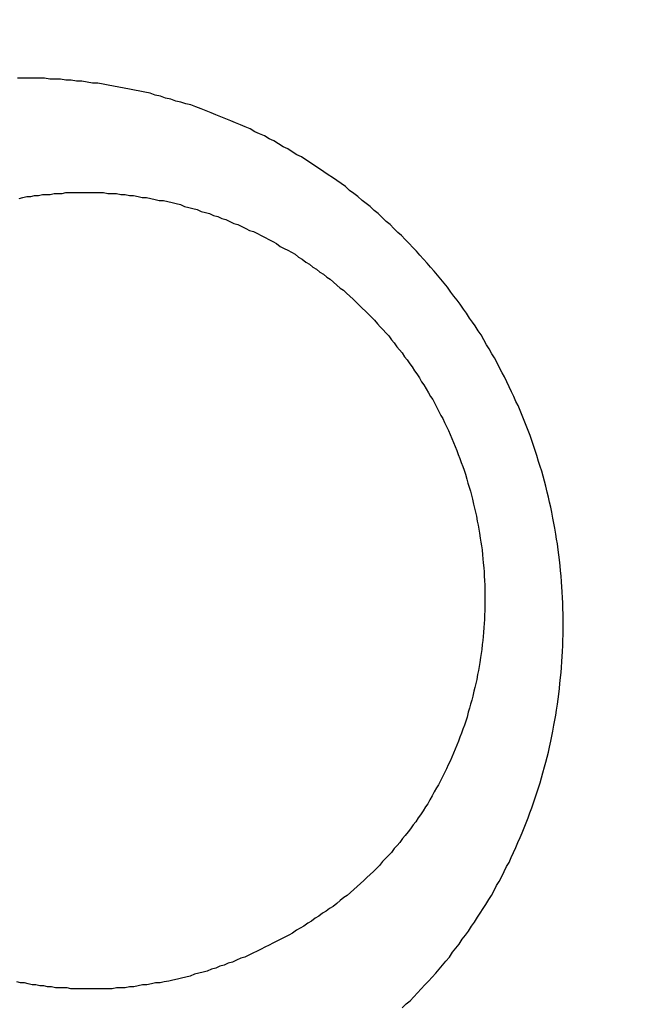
# Model space of a CAD drawing. Header units: millimetres. Extents: x -604189 to 881711, y -381903 to -7297.
# Tile 199 of 256: x -587970 to -587964, y -164948 to -164938. Entities that reach past the tile are written whole.
import ezdxf

# ---------------------------------------------------------------- set-up
doc = ezdxf.new("R2010")
doc.units = ezdxf.units.MM
doc.header["$LTSCALE"] = 100
doc.linetypes.add('0.5_0.5', pattern=[1, 0.5, -0.5])
doc.linetypes.add('ACAD_ISO04W100', pattern=[30.5, 24, -3, 0.5, -3])
doc.layers.get('Defpoints').update_dxf_attribs({"color": 30})
doc.layers.add('OPIS', color=7, linetype='Continuous')
doc.layers.add('strop osie', color=80, linetype='ACAD_ISO04W100', lineweight=5)
doc.styles.get("Standard").update_dxf_attribs({"font": 'romans.shx', "width": 0.5})
doc.dimstyles.new('1 50', dxfattribs={"dimtxt": 150, "dimasz": 80, "dimexe": 1, "dimexo": 1, "dimgap": 20, "dimtad": 1, "dimdec": 0, "dimlfac": 0.1, "dimtxsty": 'Standard', "dimblk": 'ARCHTICK', "dimcen": 200, "dimclrd": 2, "dimadec": 1, "dimazin": 0, "dimtfac": 1, "dimtdec": 0, "dimtmove": 0, "dimatfit": 3, "dimldrblk": 'ARCHTICK', "dimfxl": 120, "dimfxlon": 1, "dimtfill": 1, "dimarcsym": 0})

# ---------------------------------------------------------------- blocks, each defined once
blk = doc.blocks.new('_ArchTick')
at = {"layer": 'strop osie', "color": 0, "const_width": 0.15}
blk.add_lwpolyline([(-0.5, -0.5), (0.5, 0.5)], dxfattribs=at)
blk = doc.blocks.new('*D3294')
at = {"layer": 'Defpoints', "color": 0, "linetype": 'ByBlock', "lineweight": 5, "transparency": 16777216}
for p in [(-595783.1257, -159420.3032), (-593748.9238, -159420.3032), (-552118.9353, -179940.3025)]:
    blk.add_point(p, dxfattribs=at)
at = {"layer": 'OPIS', "color": 0, "linetype": 'Continuous', "lineweight": -2, "transparency": 16777216}
for p, q in [((-595723.1257, -159420.3032), (-595784.1257, -159420.3032)), ((-595723.1257, -179940.3025), (-595784.1257, -179940.3025))]:
    blk.add_line(p, q, dxfattribs=at)
at = {"layer": 'OPIS', "color": 2, "lineweight": -2, "transparency": 16777216}
blk.add_line((-595783.1257, -179940.3025), (-595783.1257, -159420.3032), dxfattribs=at)
at = {"layer": 'OPIS', "color": 2, "linetype": 'ByBlock', "lineweight": -2, "transparency": 16777216, "xscale": 80, "yscale": 80, "zscale": 80}
for p, rotation in [((-595783.1257, -159420.3032), 90), ((-595783.1257, -179940.3025), 270)]:
    blk.add_blockref('_ArchTick', p, dxfattribs=dict(at, rotation=rotation))
at = {"layer": 'OPIS', "color": 0, "linetype": 'ByBlock', "lineweight": 13, "transparency": 16777216, "insert": (-595878.1257, -169680.3029), "char_height": 150, "attachment_point": 5, "rotation": 90, "bg_fill": 3, "box_fill_scale": 1.1, "bg_fill_color": 256, "bg_fill_true_color": 13158600, "bg_fill_transparency": 0}
blk.add_mtext('2052', dxfattribs=at)

msp = doc.modelspace()

# ---------------------------------------------------------------- hatches: boundary and pattern name
at = {"layer": 'OPIS', "linetype": 'ByBlock', "lineweight": 15}
h = msp.add_hatch(dxfattribs=at)
h.set_pattern_fill('ANSI37', color=0, scale=80, angle=45)
h.set_pattern_definition([(90, (-306927.96, 32475.8), (-254, 0), []), (180, (-306927.96, 32475.8), (-3e-14, -254), [])])
edge = h.paths.add_edge_path()
edge.add_arc((-587934.0864, -167378.9311), 50, 0, 90)
edge.add_line((-587934.0864, -167328.9311), (-588139.086, -167328.9296))
edge.add_arc((-588139.0864, -167378.9296), 50, 89.99957, 180)
edge.add_line((-588189.0864, -167378.9296), (-588189.0864, -167822.9296))
edge.add_arc((-588139.0864, -167822.9296), 50, 180, 270)
edge.add_line((-588139.0864, -167872.9296), (-587934.0852, -167872.9311))
edge.add_arc((-587934.0864, -167822.9311), 50, 270.00137, 360)
edge.add_line((-587884.0864, -167822.9311), (-587884.0864, -167378.9311))
edge = h.paths.add_edge_path()
edge.add_arc((-587934.0864, -167378.9311), 50, 0, 90)
edge.add_line((-587934.0864, -167328.9311), (-588139.086, -167328.9296))
edge.add_arc((-588139.0864, -167378.9296), 50, 89.99957, 180)
edge.add_line((-588189.0864, -167378.9296), (-588189.0864, -167822.9296))
edge.add_arc((-588139.0864, -167822.9296), 50, 180, 270)
edge.add_line((-588139.0864, -167872.9296), (-587934.0852, -167872.9311))
edge.add_arc((-587934.0864, -167822.9311), 50, 270.00137, 360)
edge.add_line((-587884.0864, -167822.9311), (-587884.0864, -167378.9311))
edge = h.paths.add_edge_path()
edge.add_line((-588244.0869, -167300.9296), (-587769.0864, -167300.9296))
edge.add_line((-587769.0864, -167300.9296), (-587769.0864, -167900.9296))
edge.add_line((-587769.0864, -167900.9296), (-588243.7893, -167900.9296))
edge.add_arc((-588244.0864, -167892.9351), 8, 180, 272.12845, ccw=False)
edge.add_line((-588252.0864, -167892.9351), (-588252.0864, -167308.9296))
edge.add_arc((-588244.0864, -167308.9296), 8, 90.0036, 180, ccw=False)
h.paths.add_polyline_path([(-589864.9316, -164217.8287), (-589865.0038, -164223.0917), (-589865.0785, -164228.3546), (-589865.1557, -164233.6175), (-589865.2354, -164238.8803), (-589865.3175, -164244.1431), (-589865.4022, -164249.4059), (-589865.4893, -164254.6686), (-589865.5789, -164259.9313), (-589865.671, -164265.194), (-589865.7656, -164270.4566), (-589865.8627, -164275.7191), (-589865.9623, -164280.9816), (-589866.0644, -164286.2441), (-589866.169, -164291.5065), (-589866.2762, -164296.7688), (-589866.3859, -164302.0311), (-589866.4981, -164307.2933), (-589866.6129, -164312.5555), (-589866.7302, -164317.8177), (-589866.85, -164323.0798), (-589866.9724, -164328.3418), (-589867.0974, -164333.6037), (-589867.2249, -164338.8656), (-589867.355, -164344.1275), (-589867.4875, -164349.3892), (-589867.6227, -164354.6509), (-589867.7604, -164359.9126), (-589867.9006, -164365.1742), (-589868.0434, -164370.4357), (-589868.1887, -164375.6971), (-589868.3365, -164380.9585), (-589868.4869, -164386.2198), (-589868.6399, -164391.481), (-589868.7954, -164396.7421), (-589868.9534, -164402.0032), (-590219.4894, -164402.0032), (-590219.6636, -164396.1979), (-590219.8347, -164390.3925), (-590220.0026, -164384.587), (-590220.1675, -164378.7814), (-590220.3293, -164372.9757), (-590220.4879, -164367.1699), (-590220.6435, -164361.3641), (-590220.7959, -164355.5582), (-590220.9453, -164349.7522), (-590221.0915, -164343.9461), (-590221.2347, -164338.1399), (-590221.3748, -164332.3337), (-590221.5118, -164326.5273), (-590221.6457, -164320.721), (-590221.7766, -164314.9145), (-590221.9043, -164309.108), (-590222.029, -164303.3014), (-590222.1506, -164297.4947), (-590222.2692, -164291.688), (-590222.3847, -164285.8812), (-590222.4971, -164280.0744), (-590222.6065, -164274.2675), (-590222.7128, -164268.4605), (-590222.8161, -164262.6535), (-590222.9163, -164256.8464), (-590223.0136, -164251.0393), (-590223.1077, -164245.2321), (-590223.1989, -164239.4249), (-590223.287, -164233.6176), (-590223.3721, -164227.8103), (-590223.4542, -164222.003), (-590223.5331, -164216.1956), (-590223.609, -164210.3881), (-590223.6817, -164204.5806), (-590223.7513, -164198.7731), (-590223.8177, -164192.9656), (-590223.8809, -164187.158), (-590223.9408, -164181.3503), (-590223.9974, -164175.5427), (-590224.0508, -164169.735), (-590224.1008, -164163.9273), (-590224.1474, -164158.1196), (-590224.1907, -164152.3118), (-590224.2305, -164146.504), (-590224.2671, -164140.6962), (-590224.3008, -164134.8884), (-590224.3319, -164129.0805), (-590224.3607, -164123.2727), (-590224.3876, -164117.4648), (-590224.413, -164111.6569), (-590224.4371, -164105.849), (-590224.4589, -164100.0411), (-590224.4746, -164094.2332), (-590224.4803, -164088.4252), (-590224.4721, -164082.6173), (-590224.4477, -164076.8094), (-590224.4062, -164071.0017), (-590224.3468, -164065.194), (-590224.2686, -164059.3867), (-590224.1711, -164053.5796), (-590224.054, -164047.7729), (-590223.9169, -164041.9666), (-590223.7592, -164036.1608), (-590223.5807, -164030.3556), (-590223.3809, -164024.551), (-590223.1593, -164018.7472), (-590222.9139, -164012.9442), (-590222.642, -164007.1426), (-590222.3412, -164001.3424), (-590222.0087, -163995.5441), (-590221.642, -163989.7479), (-590221.2384, -163983.9541), (-590220.7951, -163978.1631), (-590220.3044, -163972.3759), (-590219.7535, -163966.5944), (-590219.1294, -163960.8204), (-590218.4187, -163955.0562), (-590217.6048, -163949.3057), (-590216.6699, -163943.5738), (-590215.5962, -163937.8652), (-590214.3625, -163932.1882), (-590212.9406, -163926.5572), (-590211.3018, -163920.9875), (-590209.4165, -163915.4954), (-590207.2456, -163910.1095), (-590204.7439, -163904.869), (-590201.8691, -163899.824), (-590198.5823, -163895.0359), (-590194.8507, -163890.5913), (-590190.6711, -163886.5628), (-590186.1051, -163882.9766), (-590181.2236, -163879.8331), (-590176.0967, -163877.1059), (-590170.7845, -163874.761), (-590165.3362, -163872.7595), (-590159.7845, -163871.0636), (-590154.1537, -163869.636), (-590148.4678, -163868.4399), (-590142.7468, -163867.4397), (-590137, -163866.6034), (-590131.2346, -163865.8996), (-590125.4578, -163865.2975), (-590119.6738, -163864.7779), (-590113.8835, -163864.3337), (-590108.0882, -163863.9584), (-590102.2886, -163863.6459), (-590096.4857, -163863.3903), (-590090.6807, -163863.1856), (-590084.8745, -163863.026), (-590079.0676, -163862.9058), (-590073.2605, -163862.8192), (-590067.4529, -163862.7609), (-590061.6452, -163862.7252), (-590055.8373, -163862.7066), (-590050.0293, -163862.6995), (-590044.2214, -163862.6984), (-590038.9579, -163862.6992), (-590033.6943, -163862.7043), (-590028.4307, -163862.718), (-590023.1672, -163862.7444), (-590017.904, -163862.7879), (-590012.6411, -163862.8525), (-590007.3786, -163862.9424), (-590002.1167, -163863.062), (-589996.8556, -163863.2153), (-589991.5956, -163863.4066), (-589986.3374, -163863.6398), (-589981.0814, -163863.9191), (-589975.8282, -163864.2488), (-589970.5789, -163864.6335), (-589965.3343, -163865.0781), (-589960.0956, -163865.5875), (-589954.8645, -163866.1697), (-589949.6449, -163866.8465), (-589944.4421, -163867.642), (-589939.2627, -163868.5778), (-589934.1152, -163869.6762), (-589929.0126, -163870.9654), (-589923.9705, -163872.4743), (-589919.0093, -163874.2299), (-589914.153, -163876.2589), (-589909.4357, -163878.5906), (-589904.8962, -163881.2529), (-589900.5848, -163884.2684), (-589896.5542, -163887.6518), (-589892.8573, -163891.3941), (-589889.5341, -163895.4714), (-589886.5739, -163899.8236), (-589883.9521, -163904.3865), (-589881.6399, -163909.1142), (-589879.6062, -163913.9678), (-589877.8173, -163918.9178), (-589876.2409, -163923.9391), (-589874.8539, -163929.0163), (-589873.6357, -163934.1365), (-589872.5642, -163939.2896), (-589871.6186, -163944.4668), (-589870.7843, -163949.6633), (-589870.0481, -163954.8752), (-589869.397, -163960.0986), (-589868.8185, -163965.3302), (-589868.3025, -163970.5682), (-589867.8397, -163975.8113), (-589867.4206, -163981.0581), (-589867.037, -163986.3075), (-589866.6852, -163991.5592), (-589866.3628, -163996.8127), (-589866.0674, -164002.0678), (-589865.7965, -164007.3242), (-589865.5485, -164012.5818), (-589865.3221, -164017.8404), (-589865.1158, -164023.0998), (-589864.9283, -164028.3599), (-589864.7589, -164033.6206), (-589864.607, -164038.8818), (-589864.4722, -164044.1436), (-589864.354, -164049.4057), (-589864.252, -164054.6681), (-589864.1661, -164059.9308), (-589864.0959, -164065.1938), (-589864.0413, -164070.457), (-589864.0015, -164075.7203), (-589863.9758, -164080.9836), (-589863.9637, -164086.2471), (-589863.964, -164091.5105), (-589863.974, -164096.7739), (-589863.9909, -164102.0373), (-589864.0116, -164107.3008), (-589864.0336, -164112.5642), (-589864.0567, -164117.8276), (-589864.0812, -164123.091), (-589864.1071, -164128.3543), (-589864.1349, -164133.6177), (-589864.1648, -164138.8811), (-589864.197, -164144.1444), (-589864.2318, -164149.4077), (-589864.2693, -164154.671), (-589864.3096, -164159.9343), (-589864.3527, -164165.1975), (-589864.3986, -164170.4608), (-589864.4472, -164175.724), (-589864.4985, -164180.9872), (-589864.5525, -164186.2504), (-589864.6091, -164191.5135), (-589864.6684, -164196.7766), (-589864.7303, -164202.0397), (-589864.7949, -164207.3027), (-589864.862, -164212.5658)])
h.paths.add_polyline_path([(-590463.9235, -164407.0514), (-587763.9235, -164407.0514), (-587763.9235, -162910.7833), (-590463.9235, -162910.7833)])
h.paths.add_polyline_path([(-590295.7169, -164839.2246), (-590289.9098, -164839.1274), (-590284.1026, -164839.0333), (-590278.2954, -164838.9421), (-590272.4881, -164838.854), (-590266.6808, -164838.7689), (-590260.8734, -164838.6868), (-590255.066, -164838.6079), (-590249.2586, -164838.532), (-590243.4511, -164838.4593), (-590237.6436, -164838.3897), (-590231.836, -164838.3233), (-590226.0285, -164838.2601), (-590220.2208, -164838.2002), (-590214.4132, -164838.1436), (-590208.6055, -164838.0902), (-590202.7978, -164838.0402), (-590196.99, -164837.9936), (-590191.1823, -164837.9503), (-590185.3745, -164837.9105), (-590179.5667, -164837.8739), (-590173.7588, -164837.8402), (-590167.951, -164837.8091), (-590162.1431, -164837.7803), (-590156.3353, -164837.7533), (-590150.5274, -164837.728), (-590144.7195, -164837.7039), (-590138.9116, -164837.6821), (-590133.1037, -164837.6664), (-590127.2957, -164837.6607), (-590121.4878, -164837.6689), (-590115.6799, -164837.6933), (-590109.8721, -164837.7348), (-590104.0645, -164837.7942), (-590098.2571, -164837.8724), (-590092.4501, -164837.9698), (-590086.6433, -164838.087), (-590080.8371, -164838.2241), (-590075.0313, -164838.3818), (-590069.2261, -164838.5603), (-590063.4215, -164838.76), (-590057.6176, -164838.9817), (-590051.8147, -164839.2271), (-590046.013, -164839.499), (-590040.2129, -164839.7998), (-590034.4146, -164840.1323), (-590028.6184, -164840.499), (-590022.8246, -164840.9026), (-590017.0336, -164841.3459), (-590011.2464, -164841.8366), (-590005.4649, -164842.3875), (-589999.6909, -164843.0116), (-589993.9267, -164843.7223), (-589988.1762, -164844.5362), (-589982.4443, -164845.4711), (-589976.7357, -164846.5448), (-589971.0587, -164847.7785), (-589965.4276, -164849.2004), (-589959.858, -164850.8392), (-589954.3659, -164852.7245), (-589948.98, -164854.8954), (-589943.7394, -164857.3971), (-589938.6945, -164860.2719), (-589933.9064, -164863.5587), (-589929.4618, -164867.2903), (-589925.4333, -164871.4699), (-589921.8471, -164876.0359), (-589918.7036, -164880.9174), (-589915.9764, -164886.0443), (-589913.6314, -164891.3565), (-589911.63, -164896.8048), (-589909.9341, -164902.3565), (-589908.5065, -164907.9873), (-589907.3104, -164913.6732), (-589906.3102, -164919.3942), (-589905.4739, -164925.141), (-589904.7701, -164930.9064), (-589904.168, -164936.6832), (-589903.6484, -164942.4672), (-589903.2042, -164948.2574), (-589902.8289, -164954.0528), (-589902.5164, -164959.8524), (-589902.2608, -164965.6552), (-589902.0561, -164971.4603), (-589901.8965, -164977.2665), (-589901.7762, -164983.0733), (-589901.6897, -164988.8805), (-589901.6314, -164994.688), (-589901.5957, -165000.4958), (-589901.5771, -165006.3037), (-589901.57, -165012.1117), (-589901.5689, -165017.9196), (-589901.5697, -165023.1831), (-589901.5748, -165028.4467), (-589901.5885, -165033.7103), (-589901.6149, -165038.9738), (-589901.6584, -165044.237), (-589901.723, -165049.4999), (-589901.8129, -165054.7624), (-589901.9325, -165060.0242), (-589902.0858, -165065.2854), (-589902.277, -165070.5454), (-589902.5103, -165075.8036), (-589902.7896, -165081.0596), (-589903.1193, -165086.3128), (-589903.504, -165091.5621), (-589903.9486, -165096.8067), (-589904.458, -165102.0453), (-589905.0402, -165107.2765), (-589905.717, -165112.496), (-589906.5125, -165117.6989), (-589907.4483, -165122.8783), (-589908.5467, -165128.0258), (-589909.8359, -165133.1284), (-589911.3448, -165138.1705), (-589913.1004, -165143.1317), (-589915.1294, -165147.9879), (-589917.461, -165152.7053), (-589920.1234, -165157.2448), (-589923.1389, -165161.5562), (-589926.5223, -165165.5868), (-589930.2646, -165169.2837), (-589934.3419, -165172.6069), (-589938.6941, -165175.5671), (-589943.257, -165178.1889), (-589947.9847, -165180.5011), (-589952.8383, -165182.5347), (-589957.7882, -165184.3237), (-589962.8096, -165185.9001), (-589967.8868, -165187.287), (-589973.007, -165188.5053), (-589978.1601, -165189.5768), (-589983.3373, -165190.5224), (-589988.5337, -165191.3567), (-589993.7457, -165192.0929), (-589998.9691, -165192.744), (-590004.2007, -165193.3225), (-590009.4387, -165193.8385), (-590014.6817, -165194.3013), (-590019.9286, -165194.7204), (-590025.178, -165195.104), (-590030.4297, -165195.4558), (-590035.6832, -165195.7781), (-590040.9383, -165196.0736), (-590046.1947, -165196.3445), (-590051.4523, -165196.5925), (-590056.7109, -165196.8189), (-590061.9703, -165197.0252), (-590067.2304, -165197.2127), (-590072.4911, -165197.3821), (-590077.7523, -165197.534), (-590083.014, -165197.6688), (-590088.2761, -165197.787), (-590093.5386, -165197.889), (-590098.8013, -165197.9749), (-590104.0643, -165198.045), (-590109.3275, -165198.0997), (-590114.5907, -165198.1395), (-590119.8541, -165198.1652), (-590125.1175, -165198.1773), (-590130.381, -165198.177), (-590135.6444, -165198.167), (-590140.9078, -165198.1501), (-590146.1712, -165198.1294), (-590151.4347, -165198.1074), (-590156.6981, -165198.0843), (-590161.9614, -165198.0598), (-590167.2248, -165198.0338), (-590172.4882, -165198.006), (-590177.7515, -165197.9762), (-590183.0149, -165197.944), (-590188.2782, -165197.9092), (-590193.5415, -165197.8717), (-590198.8048, -165197.8314), (-590204.068, -165197.7883), (-590209.3313, -165197.7424), (-590214.5945, -165197.6938), (-590219.8577, -165197.6425), (-590225.1208, -165197.5885), (-590230.384, -165197.5319), (-590235.6471, -165197.4726), (-590240.9102, -165197.4107), (-590246.1732, -165197.3461), (-590251.4362, -165197.279), (-590256.6992, -165197.2094), (-590261.9622, -165197.1372), (-590267.2251, -165197.0625), (-590272.488, -165196.9853), (-590277.7508, -165196.9056), (-590283.0136, -165196.8235), (-590288.2764, -165196.7388), (-590293.5391, -165196.6517), (-590298.8018, -165196.5621), (-590304.0644, -165196.47), (-590309.327, -165196.3754), (-590314.5896, -165196.2783), (-590319.8521, -165196.1787), (-590325.1145, -165196.0766), (-590330.3769, -165195.972), (-590335.6393, -165195.8648), (-590340.9016, -165195.7551), (-590346.1638, -165195.6429), (-590351.426, -165195.5281), (-590356.6882, -165195.4108), (-590361.9502, -165195.291), (-590367.2123, -165195.1685), (-590372.4742, -165195.0436), (-590377.7361, -165194.9161), (-590382.998, -165194.786), (-590388.2597, -165194.6534), (-590393.5214, -165194.5183), (-590398.7831, -165194.3806), (-590404.0447, -165194.2404), (-590409.3062, -165194.0976), (-590414.5676, -165193.9523), (-590419.829, -165193.8044), (-590425.0903, -165193.654), (-590430.3515, -165193.5011), (-590435.6126, -165193.3456), (-590440.8737, -165193.1876), (-590440.8737, -164842.6516), (-590435.0684, -164842.4774), (-590429.263, -164842.3063), (-590423.4575, -164842.1383), (-590417.6519, -164841.9735), (-590411.8462, -164841.8117), (-590406.0404, -164841.6531), (-590400.2346, -164841.4975), (-590394.4287, -164841.3451), (-590388.6226, -164841.1957), (-590382.8166, -164841.0494), (-590377.0104, -164840.9063), (-590371.2041, -164840.7662), (-590365.3978, -164840.6292), (-590359.5914, -164840.4953), (-590353.785, -164840.3644), (-590347.9785, -164840.2367), (-590342.1719, -164840.112), (-590336.3652, -164839.9904), (-590330.5585, -164839.8718), (-590324.7517, -164839.7563), (-590318.9449, -164839.6439), (-590313.138, -164839.5345), (-590307.331, -164839.4282), (-590301.524, -164839.3249)])
edge = h.paths.add_edge_path()
edge.add_arc((-590093.9235, -162268.5433), 50, 0, 90.00043)
edge.add_line((-590093.9239, -162218.5433), (-590298.9243, -162218.5448))
edge.add_arc((-590298.9235, -162268.5448), 50, 90.00087, 180)
edge.add_line((-590348.9235, -162268.5448), (-590348.9235, -162712.5448))
edge.add_arc((-590298.9235, -162712.5448), 50, 180, 270.00224)
edge.add_line((-590298.9216, -162762.5448), (-590093.9228, -162762.5433))
edge.add_arc((-590093.9235, -162712.5433), 50, 270.00087, 360)
edge.add_line((-590043.9235, -162712.5433), (-590043.9235, -162268.5433))
edge = h.paths.add_edge_path()
edge.add_arc((-590093.9235, -161668.5433), 50, 0, 90.00043)
edge.add_line((-590093.9239, -161618.5433), (-590298.9243, -161618.5448))
edge.add_arc((-590298.9235, -161668.5448), 50, 90.00087, 180)
edge.add_line((-590348.9235, -161668.5448), (-590348.9235, -162112.5448))
edge.add_arc((-590298.9235, -162112.5448), 50, 180, 270.00224)
edge.add_line((-590298.9216, -162162.5448), (-590093.9228, -162162.5433))
edge.add_arc((-590093.9235, -162112.5433), 50, 270.00087, 360)
edge.add_line((-590043.9235, -162112.5433), (-590043.9235, -161668.5433))
h.paths.add_polyline_path([(-590463.9235, -162790.5433), (-587763.9235, -162790.5433), (-587763.9235, -161590.5433), (-590463.9235, -161590.5433)])
edge = h.paths.add_edge_path()
edge.add_arc((-588139.0864, -168270.0029), 50, 89.99957, 180)
edge.add_line((-588189.0864, -168270.0029), (-588189.0864, -168714.0029))
edge.add_arc((-588139.0864, -168714.0029), 50, 180, 270)
edge.add_line((-588139.0864, -168764.0029), (-587934.0852, -168764.0044))
edge.add_arc((-587934.0864, -168714.0044), 50, 270.00137, 360)
edge.add_line((-587884.0864, -168714.0044), (-587884.0864, -168270.0044))
edge.add_arc((-587934.0864, -168270.0044), 50, 0, 90)
edge.add_line((-587934.0864, -168220.0044), (-588139.086, -168220.0029))
edge = h.paths.add_edge_path()
edge.add_arc((-587934.0864, -169161.0778), 50, 0, 90)
edge.add_line((-587934.0864, -169111.0778), (-588139.086, -169111.0762))
edge.add_arc((-588139.0864, -169161.0762), 50, 89.99957, 180)
edge.add_line((-588189.0864, -169161.0762), (-588189.0864, -169605.0762))
edge.add_arc((-588139.0864, -169605.0762), 50, 180, 270)
edge.add_line((-588139.0864, -169655.0762), (-587934.0852, -169655.0778))
edge.add_arc((-587934.0864, -169605.0778), 50, 270.00137, 360)
edge.add_line((-587884.0864, -169605.0778), (-587884.0864, -169161.0778))
edge = h.paths.add_edge_path()
edge.add_arc((-588139.0864, -170052.1496), 50, 89.99957, 180)
edge.add_line((-588189.0864, -170052.1496), (-588189.0864, -170496.1496))
edge.add_arc((-588139.0864, -170496.1496), 50, 180, 270)
edge.add_line((-588139.0864, -170546.1496), (-587934.0852, -170546.1511))
edge.add_arc((-587934.0864, -170496.1511), 50, 270.00137, 360)
edge.add_line((-587884.0864, -170496.1511), (-587884.0864, -170052.1511))
edge.add_arc((-587934.0864, -170052.1511), 50, 0, 90)
edge.add_line((-587934.0864, -170002.1511), (-588139.086, -170002.1496))
edge = h.paths.add_edge_path()
edge.add_arc((-588139.0864, -170943.2229), 50, 89.99957, 180)
edge.add_line((-588189.0864, -170943.2229), (-588189.0864, -171387.2229))
edge.add_arc((-588139.0864, -171387.2229), 50, 180, 270)
edge.add_line((-588139.0864, -171437.2229), (-587934.0852, -171437.2244))
edge.add_arc((-587934.0864, -171387.2244), 50, 270.00137, 360)
edge.add_line((-587884.0864, -171387.2244), (-587884.0864, -170943.2244))
edge.add_arc((-587934.0864, -170943.2244), 50, 0, 90)
edge.add_line((-587934.0864, -170893.2244), (-588139.086, -170893.2229))
h.paths.add_polyline_path([(-587763.9235, -164527.2914), (-590463.9235, -164527.2914), (-590463.9235, -171970.3002), (-587763.9235, -171970.3002)])

# ---------------------------------------------------------------- next in the draw order: dimensions: what is measured, and where the dimension line sits
at = {"layer": 'OPIS', "color": 0, "linetype": 'ByBlock', "lineweight": 13}
dim = msp.add_linear_dim(base=(-595783.1257, -159420.3032), p1=(-552118.9353, -179940.3025), p2=(-593748.9238, -159420.3032), angle=90, dimstyle='1 50', override={"dimtmove": 1, "dimfxl": 60, "dimarcsym": 1}, dxfattribs=at)
dim.commit()
dim.dimension.update_dxf_attribs({"geometry": '*D3294', "text_midpoint": (-595878.1257, -169680.3029)})

# ---------------------------------------------------------------- next in the draw order: hatches: boundary and pattern name
at = {"layer": 'OPIS', "linetype": '0.5_0.5', "lineweight": 13}
h = msp.add_hatch(dxfattribs=at)
h.set_pattern_fill('ANSI37', color=0, scale=130)
h.set_pattern_definition([(45, (-597218.54, 256668.8), (-291.85832, 291.85832), []), (135, (-597218.54, 256668.8), (-291.85832, -291.85832), [])])
edge = h.paths.add_edge_path(flags=16)
edge.add_line((-570958.9159, -168985.2814), (-571058.9159, -168985.2814))
edge.add_line((-571058.9159, -168985.2814), (-572598.9159, -168985.2814))
edge.add_line((-572598.9159, -168985.2814), (-572598.9151, -170470.3002))
edge.add_line((-572598.9151, -170470.3002), (-570825.7626, -170470.3002))
edge.add_arc((-570508.9159, -170339.0992), 342.9366, 180, 202.49364, ccw=False)
edge.add_arc((-570508.9159, -170339.0992), 342.9366, 90, 180, ccw=False)
edge.add_line((-570508.9159, -169996.1626), (-570508.9159, -169764.7043))
edge.add_arc((-570058.9159, -168985.2814), 900, 180.0000001, 240, ccw=False)
edge = h.paths.add_edge_path(flags=17)
edge.add_line((-569358.9153, -170085.2814), (-569358.9159, -168985.2814))
edge.add_line((-569358.9159, -168985.2814), (-569358.9169, -168985.2814))
edge.add_line((-569358.9169, -168985.2814), (-569958.9159, -168985.2814))
edge.add_line((-569958.9159, -168985.2814), (-570058.9159, -168985.2814))
edge.add_line((-570058.9159, -168985.2814), (-570058.9159, -168925.2814))
edge.add_line((-570058.9159, -168925.2814), (-569958.9159, -168925.2814))
edge.add_line((-569958.9159, -168925.2814), (-569958.9159, -168865.2814))
edge.add_line((-569958.9159, -168865.2814), (-569358.9159, -168865.2814))
edge.add_line((-569358.9159, -168865.2814), (-569358.9169, -166865.2814))
edge.add_line((-569358.9169, -166865.2814), (-574098.917, -166865.2859))
edge.add_line((-574098.917, -166865.2859), (-574098.9143, -171970.3002))
edge.add_line((-574098.9143, -171970.3002), (-572608.9134, -171970.3002))
edge.add_line((-572608.9134, -171970.3002), (-571504.9134, -170590.3002))
edge.add_line((-571504.9134, -170590.3002), (-572718.915, -170590.3002))
edge.add_line((-572718.915, -170590.3002), (-572718.9159, -168865.2814))
edge.add_line((-572718.9159, -168865.2814), (-571058.9159, -168865.2814))
edge.add_line((-571058.9159, -168865.2814), (-571058.9159, -168925.2814))
edge.add_line((-571058.9159, -168925.2814), (-570958.9159, -168925.2814))
edge.add_line((-570958.9159, -168925.2814), (-570958.9159, -168985.2814))
edge.add_arc((-570058.9159, -168985.2814), 900, 180, 240)
edge.add_line((-570508.9159, -169764.7043), (-570508.9159, -169996.1626))
edge.add_arc((-570508.9159, -170339.0992), 342.9366, 0, 90, ccw=False)
edge.add_arc((-570508.9159, -170339.0992), 342.9366, 208.979889, 360, ccw=False)
edge.add_line((-570808.9134, -170505.2529), (-570808.9134, -171171.0862))
edge.add_arc((-570808.9134, -171220.3002), 49.214, 0, 90, ccw=False)
edge.add_arc((-570808.9134, -171220.3002), 49.214, 270, 360, ccw=False)
edge.add_line((-570808.9134, -171269.5142), (-570808.9134, -171970.3002))
edge.add_line((-570808.9134, -171970.3002), (-569358.9143, -171970.3002))
edge.add_line((-569358.9143, -171970.3002), (-569358.9153, -170085.2814))
h.paths.add_polyline_path([(-561118.9235, -159870.3032), (-590334.6553, -159870.3032), (-590334.6553, -161470.3032), (-562318.9235, -161470.3032), (-562318.9235, -172095.2924), (-561118.9235, -172095.2912), (-561118.9235, -168350.3032), (-552073.9191, -168350.3032), (-552073.9198, -167150.3032), (-561118.9235, -167150.3032)])
h.paths.add_polyline_path([(-572856.9268, -169813.6802), (-569451.0696, -169813.6802), (-569451.0696, -169408.6802), (-572856.9268, -169408.6802)], flags=16)

# ---------------------------------------------------------------- next in the draw order: linework, layer by layer
at = {"color": 0}
for points in [[(-587966.1779, -164947.8183, 0), (-587966.1389, -164947.7783, 0), (-587966.0999, -164947.7483, 0), (-587966.0619, -164947.7083, 0), (-587966.0239, -164947.6683, 0), (-587965.9869, -164947.6283, 0), (-587965.9499, -164947.5883, 0), (-587965.9139, -164947.5483, 0), (-587965.8779, -164947.5083, 0), (-587965.8419, -164947.4683, 0), (-587965.8069, -164947.4283, 0), (-587965.7729, -164947.3883, 0), (-587965.7389, -164947.3483, 0), (-587965.7049, -164947.3083, 0), (-587965.6719, -164947.2583, 0), (-587965.6389, -164947.2183, 0), (-587965.6069, -164947.1783, 0), (-587965.5749, -164947.1283, 0), (-587965.5429, -164947.0883, 0), (-587965.5129, -164947.0483, 0), (-587965.4819, -164946.9983, 0), (-587965.4519, -164946.9583, 0), (-587965.4229, -164946.9083, 0), (-587965.3939, -164946.8683, 0), (-587965.3649, -164946.8183, 0), (-587965.3369, -164946.7783, 0), (-587965.3099, -164946.7283, 0), (-587965.2819, -164946.6883, 0), (-587965.2559, -164946.6383, 0), (-587965.2299, -164946.5883, 0), (-587965.2039, -164946.5483, 0), (-587965.1789, -164946.4983, 0), (-587965.1539, -164946.4483, 0), (-587965.1299, -164946.3983, 0), (-587965.1059, -164946.3583, 0), (-587965.0829, -164946.3083, 0), (-587965.0599, -164946.2583, 0), (-587965.0379, -164946.2083, 0), (-587965.0159, -164946.1583, 0), (-587964.9949, -164946.1083, 0), (-587964.9739, -164946.0583, 0), (-587964.9539, -164946.0083, 0), (-587964.9339, -164945.9583, 0), (-587964.9149, -164945.9083, 0), (-587964.8959, -164945.8583, 0), (-587964.8779, -164945.8083, 0), (-587964.8599, -164945.7583, 0), (-587964.8429, -164945.7083, 0), (-587964.8259, -164945.6583, 0), (-587964.8099, -164945.6083, 0), (-587964.7939, -164945.5583, 0), (-587964.7789, -164945.5083, 0), (-587964.7649, -164945.4583, 0), (-587964.7499, -164945.3983, 0), (-587964.7369, -164945.3483, 0), (-587964.7239, -164945.2983, 0), (-587964.7109, -164945.2483, 0), (-587964.6989, -164945.1983, 0), (-587964.6869, -164945.1383, 0), (-587964.6759, -164945.0883, 0), (-587964.6659, -164945.0383, 0), (-587964.6559, -164944.9783, 0), (-587964.6459, -164944.9283, 0), (-587964.6369, -164944.8783, 0), (-587964.6289, -164944.8283, 0), (-587964.6199, -164944.7683, 0), (-587964.6129, -164944.7183, 0), (-587964.6059, -164944.6683, 0), (-587964.5999, -164944.6083, 0), (-587964.5939, -164944.5583, 0), (-587964.5879, -164944.4983, 0), (-587964.5829, -164944.4483, 0), (-587964.5789, -164944.3983, 0), (-587964.5749, -164944.3383, 0), (-587964.5719, -164944.2883, 0), (-587964.5689, -164944.2383, 0), (-587964.5659, -164944.1783, 0), (-587964.5649, -164944.1283, 0), (-587964.5629, -164944.0683, 0), (-587964.5619, -164944.0183, 0), (-587964.5619, -164943.9683, 0), (-587964.5619, -164943.9083, 0), (-587964.5629, -164943.8583, 0), (-587964.5639, -164943.8083, 0), (-587964.5659, -164943.7483, 0), (-587964.5679, -164943.6983, 0), (-587964.5709, -164943.6383, 0), (-587964.5739, -164943.5883, 0), (-587964.5779, -164943.5383, 0), (-587964.5829, -164943.4783, 0), (-587964.5879, -164943.4283, 0), (-587964.5929, -164943.3783, 0), (-587964.5989, -164943.3183, 0), (-587964.6049, -164943.2683, 0), (-587964.6119, -164943.2183, 0), (-587964.6199, -164943.1583, 0), (-587964.6279, -164943.1083, 0), (-587964.6359, -164943.0583, 0), (-587964.6449, -164942.9983, 0), (-587964.6549, -164942.9483, 0), (-587964.6649, -164942.8983, 0), (-587964.6749, -164942.8383, 0), (-587964.6859, -164942.7883, 0), (-587964.6979, -164942.7383, 0), (-587964.7099, -164942.6883, 0), (-587964.7229, -164942.6383, 0), (-587964.7359, -164942.5783, 0), (-587964.7489, -164942.5283, 0), (-587964.7639, -164942.4783, 0), (-587964.7779, -164942.4283, 0), (-587964.7929, -164942.3783, 0), (-587964.8089, -164942.3283, 0), (-587964.8249, -164942.2683, 0), (-587964.8419, -164942.2183, 0), (-587964.8589, -164942.1683, 0), (-587964.8769, -164942.1183, 0), (-587964.8949, -164942.0683, 0), (-587964.9139, -164942.0183, 0), (-587964.9329, -164941.9683, 0), (-587964.9529, -164941.9183, 0), (-587964.9729, -164941.8683, 0), (-587964.9939, -164941.8183, 0), (-587965.0149, -164941.7683, 0), (-587965.0359, -164941.7283, 0), (-587965.0579, -164941.6783, 0), (-587965.0809, -164941.6283, 0), (-587965.1039, -164941.5783, 0), (-587965.1269, -164941.5283, 0), (-587965.1509, -164941.4783, 0), (-587965.1759, -164941.4383, 0), (-587965.1999, -164941.3883, 0), (-587965.2259, -164941.3383, 0), (-587965.2519, -164941.2883, 0), (-587965.2779, -164941.2483, 0), (-587965.3039, -164941.1983, 0), (-587965.3319, -164941.1583, 0), (-587965.3589, -164941.1083, 0), (-587965.3869, -164941.0583, 0), (-587965.4159, -164941.0183, 0), (-587965.4449, -164940.9683, 0), (-587965.4739, -164940.9283, 0), (-587965.5039, -164940.8883, 0), (-587965.5339, -164940.8383, 0), (-587965.5639, -164940.7983, 0), (-587965.5949, -164940.7483, 0), (-587965.6269, -164940.7083, 0), (-587965.6589, -164940.6683, 0), (-587965.6909, -164940.6283, 0), (-587965.7239, -164940.5783, 0), (-587965.7569, -164940.5383, 0), (-587965.7899, -164940.4983, 0), (-587965.8239, -164940.4583, 0), (-587965.8589, -164940.4183, 0), (-587965.8929, -164940.3783, 0), (-587965.9279, -164940.3383, 0), (-587965.9639, -164940.2983, 0), (-587965.9999, -164940.2583, 0), (-587966.0359, -164940.2183, 0), (-587966.0729, -164940.1783, 0), (-587966.1099, -164940.1383, 0), (-587966.1469, -164940.0983, 0), (-587966.1849, -164940.0583, 0), (-587966.2229, -164940.0283, 0), (-587966.2609, -164939.9883, 0), (-587966.2999, -164939.9483, 0), (-587966.3389, -164939.9183, 0), (-587966.3789, -164939.8783, 0), (-587966.4189, -164939.8383, 0), (-587966.4589, -164939.8083, 0), (-587966.4989, -164939.7683, 0), (-587966.5399, -164939.7383, 0), (-587966.5809, -164939.7083, 0), (-587966.6229, -164939.6683, 0), (-587966.6649, -164939.6383, 0), (-587966.7069, -164939.6083, 0), (-587966.7489, -164939.5683, 0), (-587966.7919, -164939.5383, 0), (-587966.8349, -164939.5083, 0), (-587966.8779, -164939.4783, 0), (-587966.9219, -164939.4483, 0), (-587966.9659, -164939.4183, 0), (-587967.0099, -164939.3883, 0), (-587967.0549, -164939.3583, 0), (-587967.0999, -164939.3283, 0), (-587967.1449, -164939.2983, 0), (-587967.1899, -164939.2683, 0), (-587967.2359, -164939.2483, 0), (-587967.2819, -164939.2183, 0), (-587967.3279, -164939.1883, 0), (-587967.3739, -164939.1683, 0), (-587967.4209, -164939.1383, 0), (-587967.4679, -164939.1083, 0), (-587967.5149, -164939.0883, 0), (-587967.5619, -164939.0583, 0), (-587967.6099, -164939.0383, 0), (-587967.6579, -164939.0183, 0), (-587967.7059, -164938.9883, 0), (-587967.7539, -164938.9683, 0), (-587967.8029, -164938.9483, 0), (-587967.8509, -164938.9283, 0), (-587967.8999, -164938.9083, 0), (-587967.9489, -164938.8883, 0), (-587967.9989, -164938.8683, 0), (-587968.0479, -164938.8483, 0), (-587968.0979, -164938.8283, 0), (-587968.1479, -164938.8083, 0), (-587968.1979, -164938.7883, 0), (-587968.2489, -164938.7683, 0), (-587968.2989, -164938.7483, 0), (-587968.3499, -164938.7383, 0), (-587968.4009, -164938.7183, 0), (-587968.4519, -164938.7083, 0), (-587968.5029, -164938.6883, 0), (-587968.5539, -164938.6783, 0), (-587968.6059, -164938.6583, 0), (-587968.6579, -164938.6483, 0), (-587968.7089, -164938.6283, 0), (-587968.7609, -164938.6183, 0), (-587968.8139, -164938.6083, 0), (-587968.8659, -164938.5983, 0), (-587968.9179, -164938.5883, 0), (-587968.9709, -164938.5783, 0), (-587969.0229, -164938.5683, 0), (-587969.0759, -164938.5583, 0), (-587969.1289, -164938.5483, 0), (-587969.1819, -164938.5383, 0), (-587969.2349, -164938.5283, 0), (-587969.2879, -164938.5283, 0), (-587969.3419, -164938.5183, 0), (-587969.3949, -164938.5083, 0), (-587969.4489, -164938.5083, 0), (-587969.5019, -164938.4983, 0), (-587969.5559, -164938.4983, 0), (-587969.6089, -164938.4883, 0), (-587969.6629, -164938.4883, 0), (-587969.7169, -164938.4883, 0), (-587969.7709, -164938.4783, 0), (-587969.8249, -164938.4783, 0), (-587969.8779, -164938.4783, 0), (-587969.9319, -164938.4783, 0), (-587969.9859, -164938.4783, 0), (-587970.0399, -164938.4783, 0)], [(-587970.0249, -164939.6883, 0), (-587969.9859, -164939.6783, 0), (-587969.9469, -164939.6683, 0), (-587969.9079, -164939.6683, 0), (-587969.8689, -164939.6583, 0), (-587969.8289, -164939.6583, 0), (-587969.7899, -164939.6483, 0), (-587969.7509, -164939.6483, 0), (-587969.7119, -164939.6483, 0), (-587969.6719, -164939.6383, 0), (-587969.6329, -164939.6383, 0), (-587969.5939, -164939.6383, 0), (-587969.5539, -164939.6283, 0), (-587969.5149, -164939.6283, 0), (-587969.4759, -164939.6283, 0), (-587969.4359, -164939.6283, 0), (-587969.3969, -164939.6283, 0)], [(-587969.3969, -164939.6283, 0), (-587969.3529, -164939.6283, 0), (-587969.3099, -164939.6283, 0), (-587969.2659, -164939.6283, 0), (-587969.2219, -164939.6283, 0), (-587969.1789, -164939.6283, 0), (-587969.1349, -164939.6383, 0), (-587969.0909, -164939.6383, 0), (-587969.0479, -164939.6383, 0), (-587969.0049, -164939.6483, 0), (-587968.9609, -164939.6483, 0), (-587968.9179, -164939.6583, 0), (-587968.8749, -164939.6583, 0), (-587968.8309, -164939.6683, 0), (-587968.7879, -164939.6783, 0), (-587968.7449, -164939.6783, 0), (-587968.7019, -164939.6883, 0), (-587968.6599, -164939.6983, 0), (-587968.6169, -164939.7083, 0), (-587968.5739, -164939.7083, 0), (-587968.5319, -164939.7183, 0), (-587968.4889, -164939.7283, 0), (-587968.4469, -164939.7383, 0), (-587968.4049, -164939.7483, 0), (-587968.3629, -164939.7683, 0), (-587968.3209, -164939.7783, 0), (-587968.2789, -164939.7883, 0), (-587968.2369, -164939.7983, 0), (-587968.1959, -164939.8183, 0), (-587968.1539, -164939.8283, 0), (-587968.1129, -164939.8383, 0), (-587968.0719, -164939.8583, 0), (-587968.0309, -164939.8683, 0), (-587967.9899, -164939.8883, 0), (-587967.9499, -164939.8983, 0), (-587967.9089, -164939.9183, 0), (-587967.8689, -164939.9383, 0), (-587967.8289, -164939.9483, 0), (-587967.7889, -164939.9683, 0), (-587967.7499, -164939.9883, 0), (-587967.7099, -164940.0083, 0), (-587967.6709, -164940.0183, 0), (-587967.6319, -164940.0383, 0), (-587967.5929, -164940.0583, 0), (-587967.5549, -164940.0783, 0), (-587967.5159, -164940.0983, 0), (-587967.4779, -164940.1183, 0), (-587967.4399, -164940.1383, 0), (-587967.4029, -164940.1683, 0), (-587967.3649, -164940.1883, 0), (-587967.3279, -164940.2083, 0), (-587967.2909, -164940.2283, 0), (-587967.2539, -164940.2483, 0), (-587967.2179, -164940.2783, 0), (-587967.1819, -164940.2983, 0), (-587967.1459, -164940.3283, 0), (-587967.1099, -164940.3483, 0), (-587967.0749, -164940.3783, 0), (-587967.0399, -164940.3983, 0), (-587967.0049, -164940.4283, 0), (-587966.9699, -164940.4483, 0), (-587966.9359, -164940.4783, 0), (-587966.9019, -164940.4983, 0), (-587966.8679, -164940.5283, 0), (-587966.8349, -164940.5583, 0), (-587966.8019, -164940.5883, 0), (-587966.7689, -164940.6083, 0), (-587966.7369, -164940.6383, 0), (-587966.7039, -164940.6683, 0), (-587966.6719, -164940.6983, 0), (-587966.6409, -164940.7283, 0), (-587966.6099, -164940.7583, 0), (-587966.5789, -164940.7883, 0), (-587966.5479, -164940.8183, 0), (-587966.5179, -164940.8483, 0), (-587966.4879, -164940.8783, 0), (-587966.4579, -164940.9083, 0), (-587966.4279, -164940.9483, 0), (-587966.3989, -164940.9783, 0), (-587966.3709, -164941.0083, 0), (-587966.3419, -164941.0383, 0), (-587966.3139, -164941.0683, 0), (-587966.2869, -164941.1083, 0), (-587966.2589, -164941.1383, 0), (-587966.2319, -164941.1783, 0), (-587966.2059, -164941.2083, 0), (-587966.1799, -164941.2383, 0), (-587966.1539, -164941.2783, 0), (-587966.1279, -164941.3083, 0), (-587966.1029, -164941.3483, 0), (-587966.0779, -164941.3783, 0), (-587966.0539, -164941.4183, 0), (-587966.0299, -164941.4483, 0), (-587966.0059, -164941.4883, 0), (-587965.9829, -164941.5283, 0), (-587965.9599, -164941.5583, 0), (-587965.9369, -164941.5983, 0), (-587965.9149, -164941.6383, 0), (-587965.8929, -164941.6783, 0), (-587965.8719, -164941.7083, 0), (-587965.8509, -164941.7483, 0), (-587965.8299, -164941.7883, 0), (-587965.8099, -164941.8283, 0), (-587965.7899, -164941.8683, 0), (-587965.7709, -164941.8983, 0), (-587965.7519, -164941.9383, 0), (-587965.7329, -164941.9783, 0), (-587965.7149, -164942.0183, 0), (-587965.6969, -164942.0583, 0), (-587965.6799, -164942.0983, 0), (-587965.6629, -164942.1383, 0), (-587965.6469, -164942.1783, 0), (-587965.6309, -164942.2183, 0), (-587965.6149, -164942.2583, 0), (-587965.5999, -164942.2983, 0), (-587965.5849, -164942.3383, 0), (-587965.5709, -164942.3783, 0), (-587965.5569, -164942.4183, 0), (-587965.5429, -164942.4583, 0), (-587965.5299, -164942.5083, 0), (-587965.5179, -164942.5483, 0), (-587965.5059, -164942.5883, 0), (-587965.4939, -164942.6283, 0), (-587965.4829, -164942.6683, 0), (-587965.4719, -164942.7083, 0), (-587965.4609, -164942.7583, 0), (-587965.4509, -164942.7983, 0), (-587965.4419, -164942.8383, 0), (-587965.4329, -164942.8783, 0), (-587965.4239, -164942.9283, 0), (-587965.4159, -164942.9683, 0), (-587965.4089, -164943.0083, 0), (-587965.4009, -164943.0483, 0), (-587965.3949, -164943.0983, 0), (-587965.3879, -164943.1383, 0), (-587965.3819, -164943.1783, 0), (-587965.3769, -164943.2183, 0), (-587965.3719, -164943.2683, 0), (-587965.3679, -164943.3083, 0), (-587965.3639, -164943.3483, 0), (-587965.3599, -164943.3983, 0), (-587965.3569, -164943.4383, 0), (-587965.3539, -164943.4783, 0), (-587965.3519, -164943.5283, 0), (-587965.3499, -164943.5683, 0), (-587965.3489, -164943.6083, 0), (-587965.3479, -164943.6583, 0), (-587965.3479, -164943.6983, 0), (-587965.3479, -164943.7383, 0), (-587965.3479, -164943.7883, 0), (-587965.3489, -164943.8283, 0), (-587965.3509, -164943.8683, 0), (-587965.3529, -164943.9183, 0), (-587965.3549, -164943.9583, 0), (-587965.3579, -164943.9983, 0), (-587965.3619, -164944.0483, 0), (-587965.3649, -164944.0883, 0), (-587965.3699, -164944.1283, 0), (-587965.3749, -164944.1683, 0), (-587965.3799, -164944.2183, 0), (-587965.3859, -164944.2583, 0), (-587965.3919, -164944.2983, 0), (-587965.3979, -164944.3483, 0), (-587965.4059, -164944.3883, 0), (-587965.4129, -164944.4283, 0), (-587965.4209, -164944.4683, 0), (-587965.4299, -164944.5183, 0), (-587965.4389, -164944.5583, 0), (-587965.4479, -164944.5983, 0), (-587965.4579, -164944.6383, 0), (-587965.4689, -164944.6883, 0), (-587965.4789, -164944.7283, 0), (-587965.4909, -164944.7683, 0), (-587965.5019, -164944.8083, 0), (-587965.5149, -164944.8483, 0), (-587965.5269, -164944.8983, 0), (-587965.5409, -164944.9383, 0), (-587965.5539, -164944.9783, 0), (-587965.5679, -164945.0183, 0), (-587965.5829, -164945.0583, 0), (-587965.5979, -164945.0983, 0), (-587965.6129, -164945.1383, 0), (-587965.6289, -164945.1783, 0), (-587965.6459, -164945.2183, 0), (-587965.6619, -164945.2583, 0), (-587965.6799, -164945.2983, 0), (-587965.6969, -164945.3383, 0), (-587965.7159, -164945.3783, 0), (-587965.7339, -164945.4183, 0), (-587965.7529, -164945.4583, 0), (-587965.7729, -164945.4983, 0), (-587965.7929, -164945.5383, 0), (-587965.8129, -164945.5783, 0), (-587965.8339, -164945.6083, 0), (-587965.8559, -164945.6483, 0), (-587965.8769, -164945.6883, 0), (-587965.8999, -164945.7283, 0), (-587965.9219, -164945.7683, 0), (-587965.9449, -164945.7983, 0), (-587965.9689, -164945.8383, 0), (-587965.9929, -164945.8783, 0), (-587966.0179, -164945.9083, 0), (-587966.0429, -164945.9483, 0), (-587966.0679, -164945.9783, 0), (-587966.0939, -164946.0183, 0), (-587966.1199, -164946.0483, 0), (-587966.1469, -164946.0883, 0), (-587966.1739, -164946.1183, 0), (-587966.2009, -164946.1583, 0), (-587966.2289, -164946.1883, 0), (-587966.2579, -164946.2183, 0), (-587966.2869, -164946.2583, 0), (-587966.3159, -164946.2883, 0), (-587966.3459, -164946.3183, 0), (-587966.3759, -164946.3483, 0), (-587966.4059, -164946.3883, 0), (-587966.4369, -164946.4183, 0), (-587966.4679, -164946.4483, 0), (-587966.4999, -164946.4783, 0), (-587966.5319, -164946.5083, 0), (-587966.5639, -164946.5383, 0), (-587966.5969, -164946.5683, 0), (-587966.6299, -164946.5983, 0), (-587966.6639, -164946.6283, 0), (-587966.6969, -164946.6583, 0), (-587966.7309, -164946.6883, 0), (-587966.7659, -164946.7083, 0), (-587966.8009, -164946.7383, 0), (-587966.8359, -164946.7683, 0), (-587966.8709, -164946.7983, 0), (-587966.9069, -164946.8183, 0), (-587966.9429, -164946.8483, 0), (-587966.9789, -164946.8683, 0), (-587967.0159, -164946.8983, 0), (-587967.0529, -164946.9183, 0), (-587967.0899, -164946.9483, 0), (-587967.1269, -164946.9683, 0), (-587967.1649, -164946.9983, 0), (-587967.2029, -164947.0183, 0), (-587967.2409, -164947.0383, 0), (-587967.2799, -164947.0683, 0), (-587967.3179, -164947.0883, 0), (-587967.3569, -164947.1083, 0), (-587967.3959, -164947.1283, 0), (-587967.4359, -164947.1483, 0), (-587967.4759, -164947.1683, 0), (-587967.5149, -164947.1883, 0), (-587967.5559, -164947.2083, 0), (-587967.5959, -164947.2283, 0), (-587967.6359, -164947.2483, 0), (-587967.6769, -164947.2683, 0), (-587967.7179, -164947.2883, 0), (-587967.7589, -164947.3083, 0), (-587967.7999, -164947.3183, 0), (-587967.8419, -164947.3383, 0), (-587967.8829, -164947.3583, 0), (-587967.9249, -164947.3683, 0), (-587967.9669, -164947.3883, 0), (-587968.0089, -164947.3983, 0), (-587968.0509, -164947.4183, 0), (-587968.0929, -164947.4283, 0), (-587968.1359, -164947.4483, 0), (-587968.1779, -164947.4583, 0), (-587968.2209, -164947.4683, 0), (-587968.2639, -164947.4783, 0), (-587968.3069, -164947.4983, 0), (-587968.3499, -164947.5083, 0), (-587968.3929, -164947.5183, 0), (-587968.4359, -164947.5283, 0), (-587968.4799, -164947.5383, 0), (-587968.5229, -164947.5483, 0), (-587968.5669, -164947.5583, 0), (-587968.6099, -164947.5683, 0), (-587968.6539, -164947.5683, 0), (-587968.6969, -164947.5783, 0), (-587968.7409, -164947.5883, 0), (-587968.7849, -164947.5883, 0), (-587968.8289, -164947.5983, 0), (-587968.8729, -164947.6083, 0), (-587968.9159, -164947.6083, 0), (-587968.9599, -164947.6183, 0), (-587969.0039, -164947.6183, 0), (-587969.0479, -164947.6183, 0), (-587969.0919, -164947.6283, 0), (-587969.1359, -164947.6283, 0), (-587969.1799, -164947.6283, 0), (-587969.2239, -164947.6283, 0), (-587969.2679, -164947.6283, 0)], [(-587969.2679, -164947.6283, 0), (-587969.3069, -164947.6283, 0), (-587969.3469, -164947.6283, 0), (-587969.3859, -164947.6283, 0), (-587969.4249, -164947.6283, 0), (-587969.4649, -164947.6283, 0), (-587969.5039, -164947.6283, 0), (-587969.5429, -164947.6183, 0), (-587969.5819, -164947.6183, 0), (-587969.6219, -164947.6183, 0), (-587969.6609, -164947.6183, 0), (-587969.6999, -164947.6083, 0), (-587969.7389, -164947.6083, 0), (-587969.7779, -164947.5983, 0), (-587969.8169, -164947.5983, 0), (-587969.8559, -164947.5883, 0), (-587969.8939, -164947.5883, 0), (-587969.9329, -164947.5783, 0), (-587969.9719, -164947.5683, 0), (-587970.0099, -164947.5683, 0), (-587970.0489, -164947.5583, 0)]]:
    msp.add_polyline3d(points, dxfattribs=at)

doc.saveas('drawing.dxf')
